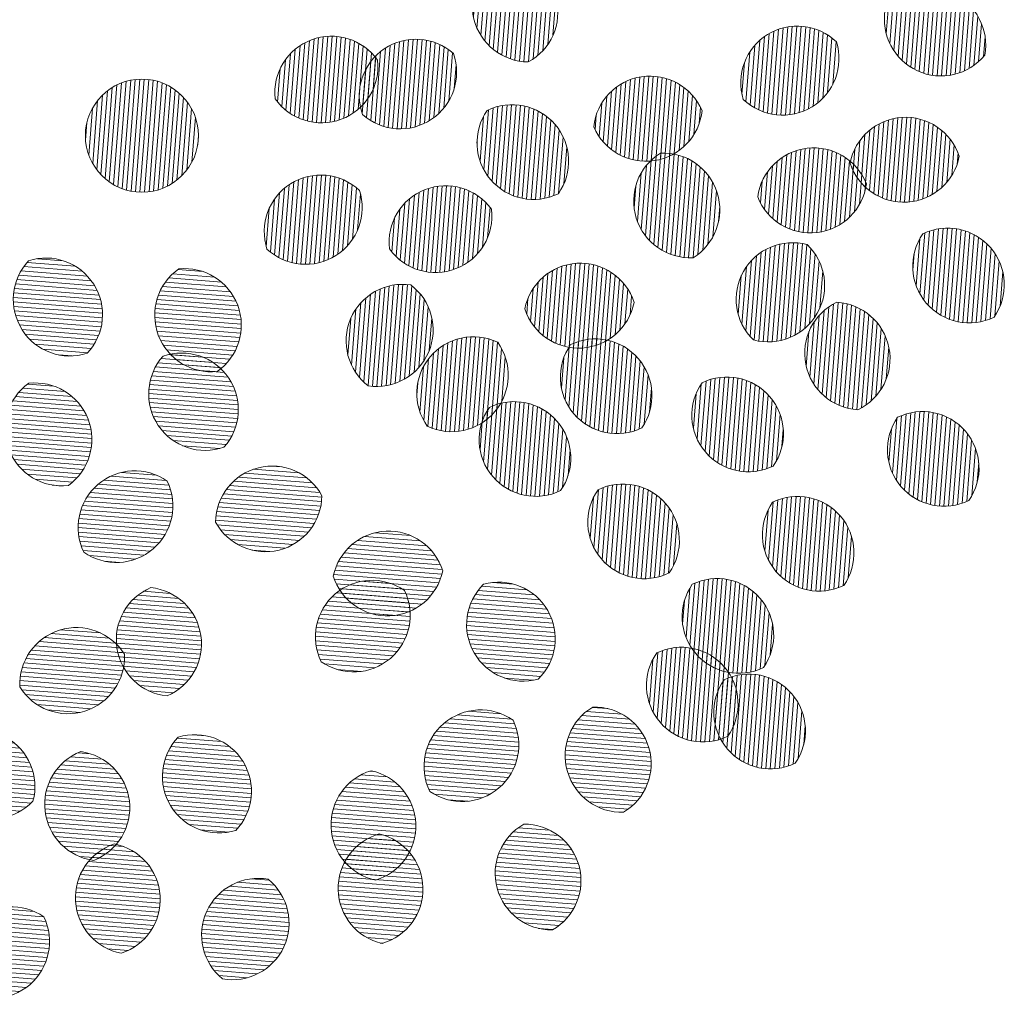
# Model space of a CAD drawing. Header units: metres. Extents: x 196651 to 397723, y 354703 to 710691.
# Tile 2 of 256: x 197863.38 to 197865.56, y 354703.01 to 354705.17. Entities that reach past the tile are written whole.
import ezdxf

# ---------------------------------------------------------------- set-up
doc = ezdxf.new("R2010")
doc.units = ezdxf.units.M
doc.header["$MEASUREMENT"] = 0
doc.layers.add('0_Ontwerplijnen_bomen', color=7, linetype='Continuous', lineweight=40)
doc.layers.add('N-WE-GR-BOOM-PRESENTATIE-S', color=90, linetype='Continuous', lineweight=5)
pattern_1 = [(265.5314259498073, (0, 0), (0.01995502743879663, -0.001559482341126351), [])]
pattern_2 = [(175.5314259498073, (0, 0), (-0.001559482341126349, -0.01995502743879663), [])]

# ---------------------------------------------------------------- blocks, each defined once
blk = doc.blocks.new('BOOM_PRESENTATIE')
at = {"layer": 'N-WE-GR-BOOM-PRESENTATIE-S'}
h = blk.add_hatch(dxfattribs=at)
h.set_pattern_fill('ANSI31', color=60, scale=0.006304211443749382, angle=220.5314259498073, style=0)
h.set_pattern_definition(pattern_1)
edge = h.paths.add_edge_path()
edge.add_arc((1.602727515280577, 0.5504164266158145), 0.2521684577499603, 298.4514437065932, 373.9739315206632)
edge.add_arc((1.602727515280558, 0.55041642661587), 0.2521684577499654, 13.97393152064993, 89.49641933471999)
edge.add_arc((1.725080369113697, 0.5808632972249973), 0.2521684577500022, 118.4514437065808, 193.9739315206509)
edge.add_arc((1.72508036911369, 0.5808632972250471), 0.2521684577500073, 193.9739315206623, 269.4964193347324)
h = blk.add_hatch(dxfattribs=at)
h.set_pattern_fill('ANSI31', color=98, scale=0.006304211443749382, angle=220.5314259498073, style=0)
h.set_pattern_definition(pattern_1)
edge = h.paths.add_edge_path()
edge.add_arc((3.510398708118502, 0.4038431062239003), 0.25216845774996, 349.777132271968, 425.2996200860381)
edge.add_arc((3.510398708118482, 0.4038431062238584), 0.2521684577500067, 65.29962008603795, 140.822107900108)
edge.add_arc((3.563085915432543, 0.5183913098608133), 0.2521684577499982, 169.7771322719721, 245.299620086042)
edge.add_arc((3.563085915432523, 0.5183913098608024), 0.2521684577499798, 245.2996200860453, 320.8221079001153)
h = blk.add_hatch(dxfattribs=at)
h.set_pattern_fill('ANSI31', color=106, scale=0.006304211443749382, angle=220.5314259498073, style=0)
h.set_pattern_definition(pattern_1)
edge = h.paths.add_edge_path()
edge.add_arc((2.856252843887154, 0.3435837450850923), 0.2521684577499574, 226.1643761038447, 301.6868639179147)
edge.add_arc((2.856252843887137, 0.3435837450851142), 0.2521684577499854, 301.6868639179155, 377.2093517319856)
edge.add_arc((2.922481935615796, 0.2362946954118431), 0.2521684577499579, 46.16437610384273, 121.6868639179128)
edge.add_arc((2.922481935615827, 0.23629469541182), 0.2521684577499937, 121.6868639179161, 197.2093517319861)
h = blk.add_hatch(dxfattribs=at)
h.set_pattern_fill('ANSI31', color=60, scale=0.006304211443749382, angle=220.5314259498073, style=0)
h.set_pattern_definition(pattern_1)
edge = h.paths.add_edge_path()
edge.add_arc((0.8446401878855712, 0.1911970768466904), 0.252168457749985, 35.02013085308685, 110.5426186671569)
edge.add_arc((0.84464018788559, 0.191197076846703), 0.2521684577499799, 110.5426186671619, 186.065106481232)
edge.add_arc((0.8003967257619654, 0.3092637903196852), 0.252168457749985, 215.0201308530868, 290.5426186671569)
edge.add_arc((0.8003967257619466, 0.3092637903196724), 0.2521684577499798, 290.5426186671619, 366.065106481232)
h = blk.add_hatch(dxfattribs=at)
h.set_pattern_fill('ANSI31', color=60, scale=0.006304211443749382, angle=220.5314259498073, style=0)
h.set_pattern_definition(pattern_1)
edge = h.paths.add_edge_path()
edge.add_arc((1.221265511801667, 0.1776953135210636), 0.2521684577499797, 48.29692889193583, 123.8194167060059)
edge.add_arc((1.221265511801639, 0.177695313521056), 0.2521684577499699, 123.8194167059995, 199.3419045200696)
edge.add_arc((1.151089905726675, 0.2824455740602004), 0.2521684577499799, 228.2969288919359, 303.8194167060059)
edge.add_arc((1.151089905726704, 0.2824455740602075), 0.2521684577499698, 303.8194167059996, 379.3419045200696)
h = blk.add_hatch(dxfattribs=at)
h.set_pattern_fill('ANSI31', color=54, scale=0.006304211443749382, angle=220.5314259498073, style=0)
h.set_pattern_definition(pattern_1)
edge = h.paths.add_edge_path()
edge.add_arc((2.246844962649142, 0.13810305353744), 0.2521684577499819, 202.9952834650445, 278.5177712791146)
edge.add_arc((2.246844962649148, 0.1381030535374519), 0.2521684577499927, 278.5177712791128, 354.0402590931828)
edge.add_arc((2.26552007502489, 0.01340953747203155), 0.252168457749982, 22.99528346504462, 98.51777127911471)
edge.add_arc((2.265520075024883, 0.01340953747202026), 0.2521684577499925, 98.51777127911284, 174.0402590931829)
h = blk.add_hatch(dxfattribs=at)
h.set_pattern_fill('ANSI31', color=60, scale=0.006304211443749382, angle=40.53142594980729, style=0)
h.set_pattern_definition([(85.53142594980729, (0, 0), (-0.01995502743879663, 0.001559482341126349), [])])
edge = h.paths.add_edge_path()
edge.add_arc((0, 0), 0.2521684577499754, 0, 360)
h = blk.add_hatch(dxfattribs=at)
h.set_pattern_fill('ANSI31', color=60, scale=0.006304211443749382, angle=220.5314259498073, style=0)
h.set_pattern_definition(pattern_1)
edge = h.paths.add_edge_path()
edge.add_arc((1.650525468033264, -0.1140178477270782), 0.2521684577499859, 325.0089381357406, 400.5314259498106)
edge.add_arc((1.650525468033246, -0.1140178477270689), 0.2521684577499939, 40.5314259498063, 116.0539137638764)
edge.add_arc((1.746355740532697, -0.03208011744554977), 0.2521684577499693, 145.0089381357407, 220.5314259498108)
edge.add_arc((1.746355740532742, -0.03208011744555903), 0.2521684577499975, 220.5314259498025, 296.0539137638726)
h = blk.add_hatch(dxfattribs=at)
h.set_pattern_fill('ANSI31', color=106, scale=0.006304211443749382, angle=220.5314259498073, style=0)
h.set_pattern_definition(pattern_1)
edge = h.paths.add_edge_path()
edge.add_arc((3.397131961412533, -0.04448530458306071), 0.2521684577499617, 198.130398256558, 273.6528860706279)
edge.add_arc((3.397131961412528, -0.04448530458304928), 0.252168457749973, 273.6528860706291, 349.1753738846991)
edge.add_arc((3.405165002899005, -0.1703133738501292), 0.2521684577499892, 18.13039825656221, 93.6528860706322)
edge.add_arc((3.405165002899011, -0.1703133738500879), 0.2521684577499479, 93.6528860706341, 169.1753738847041)
h = blk.add_hatch(dxfattribs=at)
h.set_pattern_fill('ANSI31', color=54, scale=0.006304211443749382, angle=220.5314259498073, style=0)
h.set_pattern_definition(pattern_1)
edge = h.paths.add_edge_path()
edge.add_arc((2.444994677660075, -0.2923187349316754), 0.2521684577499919, 121.8169815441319, 197.3394693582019)
edge.add_arc((2.444994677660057, -0.2923187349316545), 0.2521684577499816, 197.3394693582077, 272.8619571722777)
edge.add_arc((2.324640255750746, -0.3298959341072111), 0.2521684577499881, 301.8169815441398, 377.3394693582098)
edge.add_arc((2.324640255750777, -0.3298959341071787), 0.2521684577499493, 17.33946935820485, 92.86195717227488)
h = blk.add_hatch(dxfattribs=at)
h.set_pattern_fill('ANSI31', color=106, scale=0.006304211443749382, angle=220.5314259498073, style=0)
h.set_pattern_definition(pattern_1)
edge = h.paths.add_edge_path()
edge.add_arc((2.995809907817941, -0.3064601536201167), 0.2521684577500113, 21.31061816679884, 96.83310598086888)
edge.add_arc((2.995809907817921, -0.3064601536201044), 0.2521684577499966, 96.8331059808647, 172.3555937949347)
edge.add_arc((2.980808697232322, -0.1812715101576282), 0.2521684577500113, 201.3106181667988, 276.8331059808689)
edge.add_arc((2.980808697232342, -0.1812715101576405), 0.2521684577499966, 276.8331059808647, 352.3555937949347)
h = blk.add_hatch(dxfattribs=at)
h.set_pattern_fill('ANSI31', color=60, scale=0.006304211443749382, angle=220.5314259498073, style=0)
h.set_pattern_definition(pattern_1)
edge = h.paths.add_edge_path()
edge.add_arc((0.797653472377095, -0.42777078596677), 0.2521684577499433, 46.8764723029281, 122.3989601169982)
edge.add_arc((0.7976534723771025, -0.4277707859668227), 0.2521684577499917, 122.3989601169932, 197.9214479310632)
edge.add_arc((0.7300960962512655, -0.3213131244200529), 0.2521684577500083, 226.8764723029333, 302.3989601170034)
edge.add_arc((0.7300960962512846, -0.3213131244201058), 0.2521684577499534, 302.3989601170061, 377.9214479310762)
h = blk.add_hatch(dxfattribs=at)
h.set_pattern_fill('ANSI31', color=60, scale=0.006304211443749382, angle=220.5314259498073, style=0)
h.set_pattern_definition(pattern_1)
edge = h.paths.add_edge_path()
edge.add_arc((1.354469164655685, -0.4752724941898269), 0.2521684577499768, 35.71326642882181, 111.2357542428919)
edge.add_arc((1.354469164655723, -0.4752724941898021), 0.2521684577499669, 111.2357542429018, 186.7582420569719)
edge.add_arc((1.308800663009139, -0.3577496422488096), 0.2521684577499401, 215.7132664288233, 291.2357542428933)
edge.add_arc((1.308800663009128, -0.357749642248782), 0.2521684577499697, 291.2357542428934, 366.7582420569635)
h = blk.add_hatch(dxfattribs=at)
h.set_pattern_fill('ANSI31', color=98, scale=0.006304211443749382, angle=220.5314259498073, style=0)
h.set_pattern_definition(pattern_1)
edge = h.paths.add_edge_path()
edge.add_arc((3.59328665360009, -0.6642348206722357), 0.2521684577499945, 325.0089381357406, 400.5314259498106)
edge.add_arc((3.593286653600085, -0.664234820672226), 0.2521684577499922, 40.5314259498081, 116.0539137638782)
edge.add_arc((3.68911692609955, -0.5822970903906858), 0.2521684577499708, 145.0089381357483, 220.5314259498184)
edge.add_arc((3.689116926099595, -0.5822970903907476), 0.2521684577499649, 220.531425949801, 296.053913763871)
h = blk.add_hatch(dxfattribs=at)
h.set_pattern_fill('ANSI31', color=106, scale=0.006304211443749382, angle=220.5314259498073, style=0)
h.set_pattern_definition(pattern_1)
edge = h.paths.add_edge_path()
edge.add_arc((2.792084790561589, -0.6671886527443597), 0.2521684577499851, 254.9981011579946, 330.5205889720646)
edge.add_arc((2.792084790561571, -0.6671886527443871), 0.2521684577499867, 330.520588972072, 406.0430767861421)
edge.add_arc((2.901845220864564, -0.7292360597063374), 0.2521684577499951, 74.99810115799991, 150.5205889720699)
edge.add_arc((2.901845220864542, -0.7292360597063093), 0.2521684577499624, 150.520588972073, 226.0430767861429)
h = blk.add_hatch(dxfattribs=at)
h.set_pattern_fill('ANSI31', color=60, scale=0.006304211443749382, angle=130.5314259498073, style=0)
h.set_pattern_definition(pattern_2)
edge = h.paths.add_edge_path()
edge.add_arc((-0.4277707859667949, -0.7976534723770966), 0.2521684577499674, 316.8764723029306, 392.3989601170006)
edge.add_arc((-0.4277707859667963, -0.7976534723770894), 0.2521684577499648, 32.39896011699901, 107.9214479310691)
edge.add_arc((-0.3213131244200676, -0.7300960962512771), 0.2521684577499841, 136.8764723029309, 212.3989601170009)
edge.add_arc((-0.3213131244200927, -0.7300960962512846), 0.2521684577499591, 212.3989601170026, 287.9214479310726)
h = blk.add_hatch(dxfattribs=at)
h.set_pattern_fill('ANSI31', color=54, scale=0.006304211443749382, angle=220.5314259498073, style=0)
h.set_pattern_definition(pattern_1)
edge = h.paths.add_edge_path()
edge.add_arc((1.954656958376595, -0.8207541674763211), 0.2521684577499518, 17.85357385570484, 93.37606166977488)
edge.add_arc((1.954656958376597, -0.8207541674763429), 0.2521684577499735, 93.37606166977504, 168.8985494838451)
edge.add_arc((1.947231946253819, -0.6948887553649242), 0.2521684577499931, 197.8535738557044, 273.3760616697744)
edge.add_arc((1.947231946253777, -0.6948887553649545), 0.2521684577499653, 273.3760616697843, 348.8985494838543)
h = blk.add_hatch(dxfattribs=at)
h.set_pattern_fill('ANSI31', color=60, scale=0.006304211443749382, angle=130.5314259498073, style=0)
h.set_pattern_definition(pattern_2)
edge = h.paths.add_edge_path()
edge.add_arc((0.19119707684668, -0.8446401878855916), 0.2521684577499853, 305.0201308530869, 380.5426186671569)
edge.add_arc((0.1911970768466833, -0.8446401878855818), 0.2521684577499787, 20.54261866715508, 96.06510648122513)
edge.add_arc((0.3092637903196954, -0.8003967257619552), 0.252168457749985, 125.0201308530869, 200.5426186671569)
edge.add_arc((0.3092637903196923, -0.8003967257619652), 0.2521684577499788, 200.5426186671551, 276.0651064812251)
h = blk.add_hatch(dxfattribs=at)
h.set_pattern_fill('ANSI31', color=60, scale=0.006304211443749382, angle=220.5314259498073, style=0)
h.set_pattern_definition(pattern_1)
edge = h.paths.add_edge_path()
edge.add_arc((1.162693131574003, -0.9148823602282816), 0.2521684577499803, 81.58166166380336, 157.1041494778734)
edge.add_arc((1.162693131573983, -0.9148823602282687), 0.2521684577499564, 157.1041494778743, 232.6266372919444)
edge.add_arc((1.046542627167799, -0.8658283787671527), 0.2521684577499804, 261.5816616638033, 337.1041494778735)
edge.add_arc((1.046542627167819, -0.8658283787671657), 0.2521684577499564, 337.1041494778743, 412.6266372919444)
h = blk.add_hatch(dxfattribs=at)
h.set_pattern_fill('ANSI31', color=106, scale=0.006304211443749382, angle=220.5314259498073, style=0)
h.set_pattern_definition(pattern_1)
edge = h.paths.add_edge_path()
edge.add_arc((3.20747792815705, -0.9700873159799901), 0.252168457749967, 115.6589581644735, 191.1814459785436)
edge.add_arc((3.207477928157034, -0.9700873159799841), 0.2521684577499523, 191.1814459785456, 266.7039337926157)
edge.add_arc((3.083787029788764, -0.9945371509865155), 0.2521684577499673, 295.6589581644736, 371.1814459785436)
edge.add_arc((3.08378702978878, -0.9945371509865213), 0.2521684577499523, 11.18144597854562, 86.70393379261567)
h = blk.add_hatch(dxfattribs=at)
h.set_pattern_fill('ANSI31', color=60, scale=0.006304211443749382, angle=220.5314259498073, style=0)
h.set_pattern_definition(pattern_1)
edge = h.paths.add_edge_path()
edge.add_arc((1.381245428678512, -1.067565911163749), 0.2521684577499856, 244.4742554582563, 319.9967432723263)
edge.add_arc((1.381245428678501, -1.067565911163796), 0.2521684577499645, 319.9967432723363, 395.5192310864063)
edge.add_arc((1.477826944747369, -1.148616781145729), 0.252168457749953, 64.47425545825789, 139.9967432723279)
edge.add_arc((1.477826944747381, -1.148616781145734), 0.2521684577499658, 139.9967432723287, 215.5192310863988)
h = blk.add_hatch(dxfattribs=at)
h.set_pattern_fill('ANSI31', color=54, scale=0.006304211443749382, angle=220.5314259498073, style=0)
h.set_pattern_definition(pattern_1)
edge = h.paths.add_edge_path()
edge.add_arc((2.022366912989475, -1.158217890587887), 0.2521684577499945, 325.0089381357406, 400.5314259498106)
edge.add_arc((2.022366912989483, -1.158217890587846), 0.2521684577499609, 40.53142594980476, 116.0539137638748)
edge.add_arc((2.118197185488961, -1.076280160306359), 0.2521684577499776, 145.0089381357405, 220.5314259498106)
edge.add_arc((2.118197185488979, -1.076280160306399), 0.2521684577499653, 220.531425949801, 296.053913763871)
h = blk.add_hatch(dxfattribs=at)
h.set_pattern_fill('ANSI31', color=60, scale=0.006304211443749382, angle=130.5314259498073, style=0)
h.set_pattern_definition(pattern_2)
edge = h.paths.add_edge_path()
edge.add_arc((0.1776953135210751, -1.221265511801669), 0.2521684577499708, 318.2969288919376, 393.8194167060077)
edge.add_arc((0.1776953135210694, -1.221265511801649), 0.2521684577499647, 33.81941670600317, 109.3419045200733)
edge.add_arc((0.2824455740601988, -1.151089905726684), 0.2521684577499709, 138.2969288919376, 213.8194167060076)
edge.add_arc((0.2824455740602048, -1.151089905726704), 0.2521684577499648, 213.8194167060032, 289.3419045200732)
h = blk.add_hatch(dxfattribs=at)
h.set_pattern_fill('ANSI31', color=106, scale=0.006304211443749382, angle=220.5314259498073, style=0)
h.set_pattern_definition(pattern_1)
edge = h.paths.add_edge_path()
edge.add_arc((2.608476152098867, -1.328129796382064), 0.2521684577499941, 325.0089381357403, 400.5314259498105)
edge.add_arc((2.608476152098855, -1.328129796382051), 0.2521684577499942, 40.5314259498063, 116.0539137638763)
edge.add_arc((2.704306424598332, -1.24619206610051), 0.252168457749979, 145.0089381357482, 220.5314259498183)
edge.add_arc((2.704306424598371, -1.246192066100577), 0.2521684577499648, 220.531425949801, 296.053913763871)
h = blk.add_hatch(dxfattribs=at)
h.set_pattern_fill('ANSI31', color=54, scale=0.006304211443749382, angle=130.5314259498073, style=0)
h.set_pattern_definition(pattern_2)
edge = h.paths.add_edge_path()
edge.add_arc((-0.4752724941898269, -1.354469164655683), 0.2521684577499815, 305.7132664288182, 381.2357542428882)
edge.add_arc((-0.4752724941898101, -1.354469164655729), 0.2521684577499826, 21.23575424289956, 96.75824205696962)
edge.add_arc((-0.3577496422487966, -1.308800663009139), 0.2521684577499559, 125.7132664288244, 201.2357542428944)
edge.add_arc((-0.357749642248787, -1.308800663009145), 0.2521684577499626, 201.2357542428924, 276.7582420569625)
h = blk.add_hatch(dxfattribs=at)
h.set_pattern_fill('ANSI31', color=54, scale=0.006304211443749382, angle=220.5314259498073, style=0)
h.set_pattern_definition(pattern_1)
edge = h.paths.add_edge_path()
edge.add_arc((1.660267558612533, -1.437776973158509), 0.2521684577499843, 325.0089381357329, 400.531425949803)
edge.add_arc((1.660267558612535, -1.437776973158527), 0.2521684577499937, 40.53142594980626, 116.0539137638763)
edge.add_arc((1.756097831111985, -1.355839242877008), 0.2521684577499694, 145.0089381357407, 220.5314259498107)
edge.add_arc((1.75609783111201, -1.355839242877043), 0.2521684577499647, 220.531425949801, 296.053913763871)
h = blk.add_hatch(dxfattribs=at)
h.set_pattern_fill('ANSI31', color=98, scale=0.006304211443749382, angle=220.5314259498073, style=0)
h.set_pattern_definition(pattern_1)
edge = h.paths.add_edge_path()
edge.add_arc((3.480677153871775, -1.481882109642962), 0.2521684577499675, 325.0089381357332, 400.5314259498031)
edge.add_arc((3.480677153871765, -1.481882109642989), 0.2521684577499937, 40.53142594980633, 116.0539137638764)
edge.add_arc((3.576507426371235, -1.399944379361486), 0.2521684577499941, 145.0089381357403, 220.5314259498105)
edge.add_arc((3.576507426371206, -1.399944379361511), 0.2521684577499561, 220.5314259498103, 296.0539137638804)
h = blk.add_hatch(dxfattribs=at)
h.set_pattern_fill('ANSI31', color=60, scale=0.006304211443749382, angle=130.5314259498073, style=0)
h.set_pattern_definition(pattern_2)
edge = h.paths.add_edge_path()
edge.add_arc((0.5504164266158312, -1.602727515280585), 0.2521684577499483, 208.4514437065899, 283.97393152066)
edge.add_arc((0.5504164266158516, -1.602727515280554), 0.2521684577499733, 283.9739315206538, 359.4964193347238)
edge.add_arc((0.5808632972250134, -1.725080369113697), 0.2521684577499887, 28.45144370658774, 103.9739315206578)
edge.add_arc((0.5808632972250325, -1.725080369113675), 0.2521684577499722, 103.9739315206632, 179.4964193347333)
h = blk.add_hatch(dxfattribs=at)
h.set_pattern_fill('ANSI31', color=54, scale=0.006304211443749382, angle=130.5314259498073, style=0)
h.set_pattern_definition(pattern_2)
edge = h.paths.add_edge_path()
edge.add_arc((-0.1140178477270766, -1.650525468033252), 0.252168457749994, 235.0089381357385, 310.5314259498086)
edge.add_arc((-0.1140178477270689, -1.650525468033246), 0.2521684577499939, 310.5314259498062, 386.0539137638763)
edge.add_arc((-0.03208011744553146, -1.7463557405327), 0.2521684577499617, 55.00893813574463, 130.5314259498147)
edge.add_arc((-0.03208011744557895, -1.74635574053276), 0.2521684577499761, 130.5314259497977, 206.0539137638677)
h = blk.add_hatch(dxfattribs=at)
h.set_pattern_fill('ANSI31', color=106, scale=0.006304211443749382, angle=220.5314259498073, style=0)
h.set_pattern_definition(pattern_1)
edge = h.paths.add_edge_path()
edge.add_arc((2.14452751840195, -1.804945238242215), 0.2521684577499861, 325.0089381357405, 400.5314259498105)
edge.add_arc((2.144527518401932, -1.804945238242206), 0.2521684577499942, 40.5314259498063, 116.0539137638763)
edge.add_arc((2.240357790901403, -1.723007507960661), 0.2521684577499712, 145.0089381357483, 220.5314259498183)
edge.add_arc((2.240357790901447, -1.723007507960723), 0.2521684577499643, 220.5314259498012, 296.0539137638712)
h = blk.add_hatch(dxfattribs=at)
h.set_pattern_fill('ANSI31', color=98, scale=0.006304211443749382, angle=220.5314259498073, style=0)
h.set_pattern_definition(pattern_1)
edge = h.paths.add_edge_path()
edge.add_arc((2.923213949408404, -1.860276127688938), 0.2521684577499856, 325.0089381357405, 400.5314259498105)
edge.add_arc((2.923213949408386, -1.860276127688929), 0.2521684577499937, 40.53142594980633, 116.0539137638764)
edge.add_arc((3.019044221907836, -1.77833839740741), 0.2521684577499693, 145.0089381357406, 220.5314259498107)
edge.add_arc((3.019044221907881, -1.778338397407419), 0.2521684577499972, 220.5314259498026, 296.0539137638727)
h = blk.add_hatch(dxfattribs=at)
h.set_pattern_fill('ANSI31', color=54, scale=0.006304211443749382, angle=130.5314259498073, style=0)
h.set_pattern_definition(pattern_2)
edge = h.paths.add_edge_path()
edge.add_arc((1.094419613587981, -1.888884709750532), 0.252168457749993, 197.1425814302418, 272.6650692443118)
edge.add_arc((1.094419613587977, -1.888884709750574), 0.2521684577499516, 272.6650692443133, 348.1875570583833)
edge.add_arc((1.10028221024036, -2.014832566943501), 0.2521684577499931, 17.14258143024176, 92.66506924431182)
edge.add_arc((1.100282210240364, -2.014832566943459), 0.2521684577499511, 92.66506924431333, 168.1875570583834)
h = blk.add_hatch(dxfattribs=at)
h.set_pattern_fill('ANSI31', color=98, scale=0.006304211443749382, angle=220.5314259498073, style=0)
h.set_pattern_definition(pattern_1)
edge = h.paths.add_edge_path()
edge.add_arc((2.565123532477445, -2.226548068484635), 0.2521684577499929, 325.0089381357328, 400.5314259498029)
edge.add_arc((2.565123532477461, -2.226548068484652), 0.2521684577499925, 40.53142594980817, 116.0539137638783)
edge.add_arc((2.660953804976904, -2.144610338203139), 0.2521684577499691, 145.0089381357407, 220.5314259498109)
edge.add_arc((2.660953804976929, -2.144610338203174), 0.2521684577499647, 220.5314259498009, 296.053913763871)
h = blk.add_hatch(dxfattribs=at)
h.set_pattern_fill('ANSI31', color=54, scale=0.006304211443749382, angle=130.5314259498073, style=0)
h.set_pattern_definition(pattern_2)
edge = h.paths.add_edge_path()
edge.add_arc((0.1381030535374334, -2.24684496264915), 0.2521684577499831, 112.9952834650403, 188.5177712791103)
edge.add_arc((0.1381030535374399, -2.246844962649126), 0.2521684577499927, 188.5177712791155, 264.0402590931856)
edge.add_arc((0.0134095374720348, -2.265520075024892), 0.2521684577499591, 292.995283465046, 368.5177712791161)
edge.add_arc((0.01340953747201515, -2.265520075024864), 0.2521684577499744, 8.517771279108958, 84.040259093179)
h = blk.add_hatch(dxfattribs=at)
h.set_pattern_fill('ANSI31', color=106, scale=0.006304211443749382, angle=130.5314259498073, style=0)
h.set_pattern_definition(pattern_2)
edge = h.paths.add_edge_path()
edge.add_arc((0.944131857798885, -2.138396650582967), 0.2521684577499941, 235.0089381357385, 310.5314259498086)
edge.add_arc((0.9441318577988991, -2.138396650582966), 0.2521684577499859, 310.531425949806, 386.053913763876)
edge.add_arc((1.026069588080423, -2.23422692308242), 0.2521684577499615, 55.00893813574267, 130.5314259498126)
edge.add_arc((1.026069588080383, -2.234226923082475), 0.2521684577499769, 130.5314259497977, 206.0539137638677)
h = blk.add_hatch(dxfattribs=at)
h.set_pattern_fill('ANSI31', color=106, scale=0.006304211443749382, angle=130.5314259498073, style=0)
h.set_pattern_definition(pattern_2)
edge = h.paths.add_edge_path()
edge.add_arc((1.590962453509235, -2.242707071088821), 0.2521684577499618, 314.4664782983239, 389.9889661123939)
edge.add_arc((1.59096245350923, -2.242707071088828), 0.2521684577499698, 29.98896611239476, 105.5114539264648)
edge.add_arc((1.700166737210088, -2.179685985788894), 0.2521684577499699, 134.4664782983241, 209.9889661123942)
edge.add_arc((1.70016673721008, -2.179685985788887), 0.2521684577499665, 209.9889661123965, 285.5114539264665)
h = blk.add_hatch(dxfattribs=at)
h.set_pattern_fill('ANSI31', color=106, scale=0.006304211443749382, angle=130.5314259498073, style=0)
h.set_pattern_definition(pattern_2)
edge = h.paths.add_edge_path()
edge.add_arc((-0.2923187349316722, -2.444994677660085), 0.2521684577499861, 31.81698154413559, 107.3394693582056)
edge.add_arc((-0.2923187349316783, -2.444994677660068), 0.2521684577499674, 107.3394693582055, 182.8619571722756)
edge.add_arc((-0.3298959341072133, -2.324640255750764), 0.2521684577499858, 211.8169815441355, 287.3394693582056)
edge.add_arc((-0.3298959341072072, -2.324640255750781), 0.2521684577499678, 287.3394693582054, 362.8619571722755)
h = blk.add_hatch(dxfattribs=at)
h.set_pattern_fill('ANSI31', color=98, scale=0.006304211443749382, angle=220.5314259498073, style=0)
h.set_pattern_definition(pattern_1)
edge = h.paths.add_edge_path()
edge.add_arc((2.406142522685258, -2.532748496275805), 0.2521684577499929, 325.0089381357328, 400.5314259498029)
edge.add_arc((2.406142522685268, -2.532748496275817), 0.2521684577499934, 40.5314259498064, 116.0539137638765)
edge.add_arc((2.501972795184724, -2.450810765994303), 0.2521684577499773, 145.0089381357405, 220.5314259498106)
edge.add_arc((2.501972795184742, -2.450810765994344), 0.2521684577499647, 220.5314259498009, 296.0539137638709)
h = blk.add_hatch(dxfattribs=at)
h.set_pattern_fill('ANSI31', color=98, scale=0.006304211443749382, angle=220.5314259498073, style=0)
h.set_pattern_definition(pattern_1)
edge = h.paths.add_edge_path()
edge.add_arc((2.706670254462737, -2.652479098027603), 0.2521684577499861, 325.0089381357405, 400.5314259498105)
edge.add_arc((2.706670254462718, -2.652479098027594), 0.2521684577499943, 40.53142594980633, 116.0539137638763)
edge.add_arc((2.802500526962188, -2.57054136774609), 0.2521684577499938, 145.0089381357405, 220.5314259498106)
edge.add_arc((2.802500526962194, -2.570541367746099), 0.2521684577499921, 220.5314259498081, 296.0539137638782)
h = blk.add_hatch(dxfattribs=at)
h.set_pattern_fill('ANSI31', color=106, scale=0.006304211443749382, angle=130.5314259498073, style=0)
h.set_pattern_definition(pattern_2)
edge = h.paths.add_edge_path()
edge.add_arc((1.428258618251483, -2.716321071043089), 0.2521684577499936, 235.0089381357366, 310.5314259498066)
edge.add_arc((1.428258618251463, -2.716321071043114), 0.2521684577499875, 310.5314259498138, 386.0539137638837)
edge.add_arc((1.51019634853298, -2.812151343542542), 0.2521684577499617, 55.00893813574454, 130.5314259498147)
edge.add_arc((1.510196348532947, -2.81215134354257), 0.252168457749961, 130.5314259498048, 206.0539137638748)
h = blk.add_hatch(dxfattribs=at)
h.set_pattern_fill('ANSI31', color=98, scale=0.006304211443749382, angle=130.5314259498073, style=0)
h.set_pattern_definition(pattern_2)
edge = h.paths.add_edge_path()
edge.add_arc((2.018599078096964, -2.799384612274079), 0.2521684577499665, 300.8566809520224, 376.3791687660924)
edge.add_arc((2.018599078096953, -2.799384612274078), 0.2521684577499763, 16.37916876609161, 91.90165658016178)
edge.add_arc((2.139566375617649, -2.763829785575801), 0.2521684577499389, 120.8566809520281, 196.3791687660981)
edge.add_arc((2.139566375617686, -2.763829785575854), 0.2521684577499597, 196.3791687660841, 271.9016565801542)
h = blk.add_hatch(dxfattribs=at)
h.set_pattern_fill('ANSI31', color=106, scale=0.006304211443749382, angle=130.5314259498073, style=0)
h.set_pattern_definition(pattern_2)
edge = h.paths.add_edge_path()
edge.add_arc((-0.6671886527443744, -2.792084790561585), 0.2521684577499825, 164.9981011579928, 240.5205889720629)
edge.add_arc((-0.6671886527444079, -2.792084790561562), 0.2521684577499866, 240.520588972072, 316.0430767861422)
edge.add_arc((-0.7292360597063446, -2.901845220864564), 0.2521684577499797, 344.9981011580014, 420.5205889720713)
edge.add_arc((-0.7292360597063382, -2.901845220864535), 0.2521684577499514, 60.5205889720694, 136.0430767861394)
h = blk.add_hatch(dxfattribs=at)
h.set_pattern_fill('ANSI31', color=98, scale=0.006304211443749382, angle=130.5314259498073, style=0)
h.set_pattern_definition(pattern_2)
edge = h.paths.add_edge_path()
edge.add_arc((0.3435837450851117, -2.856252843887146), 0.25216845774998, 136.1643761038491, 211.6868639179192)
edge.add_arc((0.3435837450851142, -2.85625284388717), 0.2521684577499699, 211.6868639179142, 287.2093517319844)
edge.add_arc((0.236294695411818, -2.922481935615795), 0.2521684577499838, 316.1643761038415, 391.6868639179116)
edge.add_arc((0.2362946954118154, -2.922481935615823), 0.2521684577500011, 31.68686391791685, 107.209351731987)
h = blk.add_hatch(dxfattribs=at)
h.set_pattern_fill('ANSI31', color=106, scale=0.006304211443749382, angle=130.5314259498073, style=0)
h.set_pattern_definition(pattern_2)
edge = h.paths.add_edge_path()
edge.add_arc((-0.3064601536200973, -2.995809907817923), 0.2521684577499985, 291.3106181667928, 366.8331059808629)
edge.add_arc((-0.3064601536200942, -2.995809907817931), 0.2521684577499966, 6.833105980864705, 82.35559379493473)
edge.add_arc((-0.1812715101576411, -2.980808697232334), 0.2521684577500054, 111.3106181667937, 186.8331059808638)
edge.add_arc((-0.1812715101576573, -2.980808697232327), 0.2521684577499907, 186.833105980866, 262.3555937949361)
h = blk.add_hatch(dxfattribs=at)
h.set_pattern_fill('ANSI31', color=106, scale=0.006304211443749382, angle=130.5314259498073, style=0)
h.set_pattern_definition(pattern_2)
edge = h.paths.add_edge_path()
edge.add_arc((0.9691685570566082, -3.07746696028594), 0.2521684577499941, 286.8431200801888, 362.3656078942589)
edge.add_arc((0.9691685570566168, -3.077466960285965), 0.2521684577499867, 2.365607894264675, 77.88809570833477)
edge.add_arc((1.095145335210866, -3.072262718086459), 0.2521684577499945, 106.8431200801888, 182.3656078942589)
edge.add_arc((1.095145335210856, -3.072262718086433), 0.2521684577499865, 182.3656078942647, 257.8880957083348)
h = blk.add_hatch(dxfattribs=at)
h.set_pattern_fill('ANSI31', color=98, scale=0.006304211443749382, angle=130.5314259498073, style=0)
h.set_pattern_definition(pattern_2)
edge = h.paths.add_edge_path()
edge.add_arc((1.70577322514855, -3.321385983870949), 0.2521684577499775, 299.5942214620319, 375.1167092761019)
edge.add_arc((1.705773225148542, -3.321385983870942), 0.252168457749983, 15.11670927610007, 90.63919709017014)
edge.add_arc((1.82749451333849, -3.288504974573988), 0.2521684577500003, 119.5942214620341, 195.1167092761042)
edge.add_arc((1.827494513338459, -3.288504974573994), 0.2521684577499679, 195.1167092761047, 270.6391970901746)
h = blk.add_hatch(dxfattribs=at)
h.set_pattern_fill('ANSI31', color=98, scale=0.006304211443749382, angle=130.5314259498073, style=0)
h.set_pattern_definition(pattern_2)
edge = h.paths.add_edge_path()
edge.add_arc((1.001144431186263, -3.358786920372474), 0.2521684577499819, 286.0092300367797, 361.5317178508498)
edge.add_arc((1.001144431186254, -3.358786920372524), 0.252168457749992, 1.531717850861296, 77.05420566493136)
edge.add_arc((1.12718360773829, -3.355416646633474), 0.2521684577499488, 106.0092300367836, 181.5317178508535)
edge.add_arc((1.127183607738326, -3.355416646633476), 0.2521684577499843, 181.531717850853, 257.054205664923)
h = blk.add_hatch(dxfattribs=at)
h.set_pattern_fill('ANSI31', color=98, scale=0.006304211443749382, angle=130.5314259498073, style=0)
h.set_pattern_definition(pattern_2)
edge = h.paths.add_edge_path()
edge.add_arc((-0.04448530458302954, -3.39713196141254), 0.2521684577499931, 108.1303982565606, 183.6528860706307)
edge.add_arc((-0.04448530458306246, -3.397131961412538), 0.2521684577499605, 183.6528860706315, 259.1753738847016)
edge.add_arc((-0.1703133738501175, -3.405165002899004), 0.2521684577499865, 288.1303982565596, 363.6528860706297)
edge.add_arc((-0.1703133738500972, -3.405165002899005), 0.2521684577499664, 3.652886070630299, 79.17537388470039)
h = blk.add_hatch(dxfattribs=at)
h.set_pattern_fill('ANSI31', color=98, scale=0.006304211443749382, angle=130.5314259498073, style=0)
h.set_pattern_definition(pattern_2)
edge = h.paths.add_edge_path()
edge.add_arc((0.4038431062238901, -3.510398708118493), 0.252168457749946, 259.7771322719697, 335.2996200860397)
edge.add_arc((0.4038431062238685, -3.510398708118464), 0.2521684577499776, 335.2996200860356, 410.8221079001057)
edge.add_arc((0.5183913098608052, -3.563085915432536), 0.2521684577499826, 79.77713227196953, 155.2996200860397)
edge.add_arc((0.5183913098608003, -3.563085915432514), 0.2521684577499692, 155.2996200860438, 230.8221079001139)
h = blk.add_hatch(dxfattribs=at)
h.set_pattern_fill('ANSI31', color=98, scale=0.006304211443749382, angle=130.5314259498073, style=0)
h.set_pattern_definition(pattern_2)
edge = h.paths.add_edge_path()
edge.add_arc((-0.6642348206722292, -3.593286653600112), 0.2521684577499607, 235.008938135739, 310.531425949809)
edge.add_arc((-0.6642348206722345, -3.593286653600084), 0.2521684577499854, 310.5314259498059, 386.0539137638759)
edge.add_arc((-0.5822970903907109, -3.689116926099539), 0.2521684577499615, 55.00893813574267, 130.5314259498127)
edge.add_arc((-0.5822970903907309, -3.689116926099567), 0.2521684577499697, 130.5314259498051, 206.0539137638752)
at = {"layer": 'N-WE-GR-BOOM-PRESENTATIE-S', "color": 60}
for points in [[(1.722864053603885, 0.3287045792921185, 0.3419987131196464), (1.847433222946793, 0.6113101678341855, 0.3419987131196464), (1.604943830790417, 0.8025751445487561, 0.3419987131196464), (1.480374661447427, 0.5199695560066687, 0.3419987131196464)], [(1.051153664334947, 0.3359075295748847, 0.3419987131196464), (0.7561532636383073, 0.4273305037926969, 0.3419987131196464), (0.5938832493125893, 0.1645533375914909, 0.3419987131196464), (0.8888836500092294, 0.07313036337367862, 0.3419987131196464)], [(1.389025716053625, 0.3659649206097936, 0.3419987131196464), (1.08091429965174, 0.3871958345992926, 0.3419987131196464), (0.9833297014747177, 0.0941759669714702, 0.3419987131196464), (1.291441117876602, 0.07294505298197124, 0.3419987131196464)], [(1.857112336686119, -0.2586235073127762, 0.3419987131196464), (1.842186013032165, 0.04985761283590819, 0.3419987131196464), (1.539768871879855, 0.112525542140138, 0.3419987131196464), (1.554695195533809, -0.1959555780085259, 0.3419987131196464)], [(0.9700291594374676, -0.24371765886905, 0.3419987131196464), (0.6625387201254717, -0.2148554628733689, 0.3419987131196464), (0.5577204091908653, -0.505366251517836, 0.3419987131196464), (0.865210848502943, -0.5342284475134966, 0.3419987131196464)], [(1.559216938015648, -0.3280743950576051, 0.3419987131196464), (1.263132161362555, -0.2402267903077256, 0.3419987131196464), (1.104052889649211, -0.5049477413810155, 0.3419987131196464), (1.400137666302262, -0.5927953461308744, 0.3419987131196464)], [(-0.24371765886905, -0.9700291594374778, 0.3419987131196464), (-0.2148554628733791, -0.6625387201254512, 0.3419987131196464), (-0.5053662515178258, -0.5577204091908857, 0.3419987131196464), (-0.5342284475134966, -0.8652108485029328, 0.3419987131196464)], [(0.3359075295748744, -1.051153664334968, 0.3419987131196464), (0.4273305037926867, -0.7561532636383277, 0.3419987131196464), (0.1645533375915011, -0.5938832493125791, 0.3419987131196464), (0.07313036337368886, -0.8888836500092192, 0.3419987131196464)], [(1.199610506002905, -0.6654308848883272, 0.3419987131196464), (0.9303921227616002, -0.8167743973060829, 0.3419987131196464), (1.009625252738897, -1.115279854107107, 0.3419987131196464), (1.278843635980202, -0.9639363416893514, 0.3419987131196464)], [(1.272581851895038, -1.295120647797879, 0.3419987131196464), (1.574408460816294, -1.229667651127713, 0.3419987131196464), (1.586490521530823, -0.9210620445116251, 0.3419987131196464), (1.284663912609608, -0.986515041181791, 0.3419987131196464)], [(0.3659649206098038, -1.389025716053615, 0.3419987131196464), (0.3871958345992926, -1.08091429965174, 0.3419987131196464), (0.0941759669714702, -0.9833297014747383, 0.3419987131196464), (0.07294505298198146, -1.291441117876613, 0.3419987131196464)], [(0.328704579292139, -1.722864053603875, 0.3419987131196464), (0.6113101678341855, -1.847433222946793, 0.3419987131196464), (0.8025751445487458, -1.604943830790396, 0.3419987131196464), (0.5199695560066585, -1.480374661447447, 0.3419987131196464)]]:
    blk.add_lwpolyline(points, format="xyb", close=True, dxfattribs=at)
at = {"layer": 'N-WE-GR-BOOM-PRESENTATIE-S', "color": 98}
for points in [[(3.758563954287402, 0.3590888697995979, 0.3419987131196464), (3.615773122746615, 0.632939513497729, 0.3419987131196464), (3.314920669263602, 0.5631455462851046, 0.3419987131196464), (3.45771150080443, 0.2892949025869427, 0.3419987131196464)], [(3.799873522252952, -0.8088404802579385, 0.3419987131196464), (3.784947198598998, -0.5003593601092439, 0.3419987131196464), (3.482530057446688, -0.4376914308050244, 0.3419987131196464), (3.497456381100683, -0.7461725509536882, 0.3419987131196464)], [(3.687264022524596, -1.626487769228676, 0.3419987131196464), (3.672337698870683, -1.318006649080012, 0.3419987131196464), (3.369920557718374, -1.255338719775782, 0.3419987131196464), (3.384846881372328, -1.563819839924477, 0.3419987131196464)], [(3.129800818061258, -2.004881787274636, 0.3419987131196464), (3.114874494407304, -1.696400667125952, 0.3419987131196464), (2.812457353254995, -1.633732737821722, 0.3419987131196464), (2.827383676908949, -1.942213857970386, 0.3419987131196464)], [(2.771710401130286, -2.371153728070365, 0.3419987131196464), (2.756784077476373, -2.06267260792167, 0.3419987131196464), (2.454366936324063, -2.000004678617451, 0.3419987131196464), (2.469293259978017, -2.308485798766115, 0.3419987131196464)], [(2.612729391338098, -2.677354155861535, 0.3419987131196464), (2.597803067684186, -2.36887303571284, 0.3419987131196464), (2.295385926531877, -2.30620510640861, 0.3419987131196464), (2.31031225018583, -2.614686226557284, 0.3419987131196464)], [(2.913257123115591, -2.797084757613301, 0.3419987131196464), (2.898330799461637, -2.488603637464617, 0.3419987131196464), (2.595913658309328, -2.425935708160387, 0.3419987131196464), (2.610839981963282, -2.734416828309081, 0.3419987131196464)], [(2.147934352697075, -3.01585936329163, 0.3419987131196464), (2.260533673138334, -2.728274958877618, 0.3419987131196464), (2.01023110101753, -2.547355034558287, 0.3419987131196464), (1.897631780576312, -2.834939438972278, 0.3419987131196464)], [(0.1616871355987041, -2.681603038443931, 0.3419987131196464), (0.1290056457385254, -2.988711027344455, 0.3419987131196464), (0.4181913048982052, -3.097131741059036, 0.3419987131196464), (0.4508727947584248, -2.790023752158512, 0.3419987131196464)], [(1.830307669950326, -3.540657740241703, 0.3419987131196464), (1.94921580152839, -3.255623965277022, 0.3419987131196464), (1.702960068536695, -3.069233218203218, 0.3419987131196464), (1.584051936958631, -3.354266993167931, 0.3419987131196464)], [(1.070690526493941, -3.60117559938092, 0.3419987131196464), (1.253222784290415, -3.352046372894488, 0.3419987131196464), (1.057637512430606, -3.113027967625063, 0.3419987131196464), (0.8751052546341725, -3.362157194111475, 0.3419987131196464)], [(-0.1229552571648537, -3.157483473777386, 0.3419987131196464), (-0.2961414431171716, -3.413198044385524, 0.3419987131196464), (-0.09184342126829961, -3.644813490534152, 0.3419987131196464), (0.08134276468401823, -3.389098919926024, 0.3419987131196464)], [(0.3590888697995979, -3.758563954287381, 0.3419987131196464), (0.6329395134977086, -3.615773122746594, 0.3419987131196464), (0.5631455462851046, -3.314920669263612, 0.3419987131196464), (0.289294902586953, -3.45771150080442, 0.3419987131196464)], [(-0.8088404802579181, -3.799873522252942, 0.3419987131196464), (-0.5003593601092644, -3.784947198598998, 0.3419987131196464), (-0.4376914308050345, -3.482530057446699, 0.3419987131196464), (-0.7461725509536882, -3.497456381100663, 0.3419987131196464)]]:
    blk.add_lwpolyline(points, format="xyb", close=True, dxfattribs=at)
at = {"layer": 'N-WE-GR-BOOM-PRESENTATIE-S', "color": 106}
for points in [[(2.681603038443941, 0.1616871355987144, 0.3419987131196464), (2.988711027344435, 0.1290056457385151, 0.3419987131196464), (3.097131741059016, 0.4181913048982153, 0.3419987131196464), (2.790023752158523, 0.4508727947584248, 0.3419987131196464)], [(3.157483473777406, -0.122955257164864, 0.3419987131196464), (3.413198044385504, -0.2961414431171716, 0.3419987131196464), (3.644813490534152, -0.09184342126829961, 0.3419987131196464), (3.389098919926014, 0.08134276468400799, 0.3419987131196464)], [(3.230736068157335, -0.2148161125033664, 0.3419987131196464), (2.965807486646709, -0.05608286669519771, 0.3419987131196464), (2.745882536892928, -0.2729155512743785, 0.3419987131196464), (3.010811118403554, -0.4316487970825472, 0.3419987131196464)], [(2.726810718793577, -0.9107625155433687, 0.3419987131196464), (3.011605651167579, -0.7912834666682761, 0.3419987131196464), (2.967119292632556, -0.4856621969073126, 0.3419987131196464), (2.682324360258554, -0.6051412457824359, 0.3419987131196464)], [(3.098285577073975, -0.7427858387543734, 0.3419987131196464), (2.960096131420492, -1.018986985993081, 0.3419987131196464), (3.192979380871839, -1.221838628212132, 0.3419987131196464), (3.331168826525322, -0.9456374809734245, 0.3419987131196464)], [(2.815063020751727, -1.472735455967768, 0.3419987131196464), (2.800136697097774, -1.164254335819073, 0.3419987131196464), (2.497719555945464, -1.101586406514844, 0.3419987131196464), (2.512645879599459, -1.410067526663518, 0.3419987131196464)], [(2.351114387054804, -1.949550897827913, 0.3419987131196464), (2.336188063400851, -1.641069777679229, 0.3419987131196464), (2.033770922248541, -1.578401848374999, 0.3419987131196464), (2.048697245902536, -1.886882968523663, 0.3419987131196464)], [(0.7995261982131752, -2.344983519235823, 0.3419987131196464), (1.10800731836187, -2.33005719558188, 0.3419987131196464), (1.1706752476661, -2.02764005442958, 0.3419987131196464), (0.862194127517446, -2.042566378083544, 0.3419987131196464)], [(1.767604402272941, -2.422669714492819, 0.3419987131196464), (1.809371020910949, -2.116664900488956, 0.3419987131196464), (1.523524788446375, -1.999723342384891, 0.3419987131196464), (1.481758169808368, -2.305728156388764, 0.3419987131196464)], [(-0.07804199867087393, -2.312049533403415, 0.3419987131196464), (-0.3674731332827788, -2.20428583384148, 0.3419987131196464), (-0.5441726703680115, -2.457585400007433, 0.3419987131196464), (-0.2547415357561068, -2.565349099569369, 0.3419987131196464)], [(1.283652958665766, -2.92290793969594, 0.3419987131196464), (1.592134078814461, -2.907981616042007, 0.3419987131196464), (1.65480200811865, -2.605564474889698, 0.3419987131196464), (1.346320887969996, -2.620490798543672, 0.3419987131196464)], [(-0.910762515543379, -2.726810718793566, 0.3419987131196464), (-0.7912834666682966, -3.011605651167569, 0.3419987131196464), (-0.4856621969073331, -2.967119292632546, 0.3419987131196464), (-0.6051412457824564, -2.682324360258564, 0.3419987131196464)], [(-0.2148161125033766, -3.230736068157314, 0.3419987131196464), (-0.05608286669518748, -2.965807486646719, 0.3419987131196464), (-0.2729155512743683, -2.745882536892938, 0.3419987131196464), (-0.4316487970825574, -3.010811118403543, 0.3419987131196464)], [(1.042234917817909, -3.318817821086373, 0.3419987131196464), (1.221122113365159, -3.067058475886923, 0.3419987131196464), (1.022078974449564, -2.830911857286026, 0.3419987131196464), (0.8431917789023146, -3.082671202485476, 0.3419987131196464)]]:
    blk.add_lwpolyline(points, format="xyb", close=True, dxfattribs=at)
at = {"layer": 'N-WE-GR-BOOM-PRESENTATIE-S', "color": 54}
for points in [[(2.014714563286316, 0.03959209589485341, 0.3419987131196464), (2.284195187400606, -0.1112839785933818, 0.3419987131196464), (2.497650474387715, 0.1119204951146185, 0.3419987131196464), (2.228169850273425, 0.2627965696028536, 0.3419987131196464)], [(2.312049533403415, -0.07804199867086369, 0.3419987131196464), (2.204285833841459, -0.3674731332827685, 0.3419987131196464), (2.457585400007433, -0.5441726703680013, 0.3419987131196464), (2.565349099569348, -0.2547415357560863, 0.3419987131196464)], [(2.194681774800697, -0.7434429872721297, 0.3419987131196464), (1.939806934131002, -0.5690233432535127, 0.3419987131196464), (1.707207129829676, -0.7721999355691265, 0.3419987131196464), (1.962081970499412, -0.9466195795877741, 0.3419987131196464)], [(2.228953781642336, -1.30282355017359, 0.3419987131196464), (2.214027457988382, -0.9943424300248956, 0.3419987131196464), (1.911610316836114, -0.9316745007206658, 0.3419987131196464), (1.926536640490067, -1.24015562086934, 0.3419987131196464)], [(-0.3280743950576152, -1.559216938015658, 0.3419987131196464), (-0.2402267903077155, -1.263132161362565, 0.3419987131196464), (-0.5049477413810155, -1.1040528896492, 0.3419987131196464), (-0.5927953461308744, -1.400137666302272, 0.3419987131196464)], [(1.866854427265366, -1.582382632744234, 0.3419987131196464), (1.851928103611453, -1.27390151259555, 0.3419987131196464), (1.549510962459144, -1.21123358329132, 0.3419987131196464), (1.564437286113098, -1.519714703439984, 0.3419987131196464)], [(-0.2586235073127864, -1.857112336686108, 0.3419987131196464), (0.04985761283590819, -1.842186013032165, 0.3419987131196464), (0.112525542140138, -1.539768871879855, 0.3419987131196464), (-0.1959555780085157, -1.55469519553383, 0.3419987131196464)], [(0.8534539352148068, -1.963211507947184, 0.3419987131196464), (1.106144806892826, -2.140780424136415, 0.3419987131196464), (1.341247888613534, -1.940505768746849, 0.3419987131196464), (1.088557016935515, -1.762936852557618, 0.3419987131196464)], [(0.03959209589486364, -2.014714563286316, 0.3419987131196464), (-0.111283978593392, -2.284195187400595, 0.3419987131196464), (0.1119204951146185, -2.497650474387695, 0.3419987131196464), (0.2627965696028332, -2.228169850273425, 0.3419987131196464)]]:
    blk.add_lwpolyline(points, format="xyb", close=True, dxfattribs=at)
at = {"layer": 'N-WE-GR-BOOM-PRESENTATIE-S', "color": 60}
blk.add_circle((0, 0), 0.2521684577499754, dxfattribs=at)

msp = doc.modelspace()

# ---------------------------------------------------------------- block references
at = {"layer": '0_Ontwerplijnen_bomen', "xscale": 0.495, "yscale": 0.495, "zscale": 0.495}
msp.add_blockref('BOOM_PRESENTATIE', (197863.6536486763, 354704.9173733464), dxfattribs=at)

doc.saveas('drawing.dxf')
